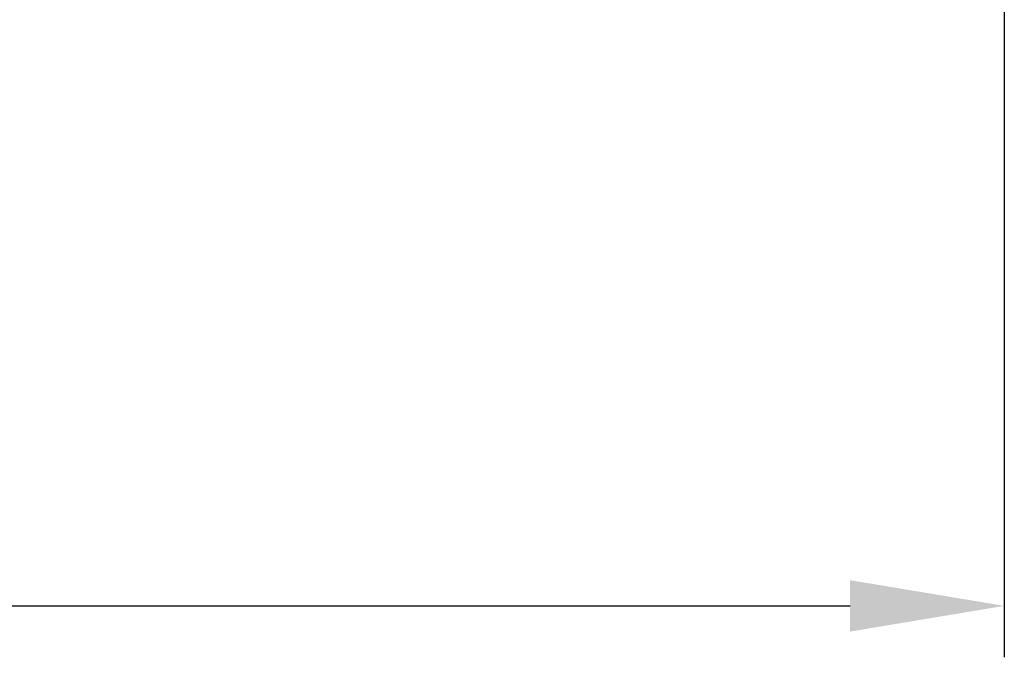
# Model space of a CAD drawing. Header units: millimetres. Extents: x -340 to 340, y -278 to 398.
# Tile 13 of 41: x 149 to 340, y -278 to -154. Entities that reach past the tile are written whole.
import ezdxf

# ---------------------------------------------------------------- set-up
doc = ezdxf.new("R2010")
doc.units = ezdxf.units.MM
doc.layers.add('Layer 01', color=7, linetype='Continuous', true_color=0x000000)
doc.styles.add('Default', font='arial.ttf')
doc.dimstyles.new('Default', dxfattribs={"dimscale": 10, "dimtxt": 2.5, "dimasz": 3, "dimexe": 1, "dimexo": 0.5, "dimgap": 0.8, "dimtad": 1, "dimtoh": 1, "dimzin": 1, "dimdsep": 46, "dimtxsty": 'Default', "dimcen": 2.5, "dimadec": 1, "dimazin": 1, "dimtfac": 1, "dimtdec": 4, "dimtix": 1, "dimtofl": 0, "dimtmove": 1, "dimatfit": 3, "dimfxl": 1, "dimtolj": 1, "dimtzin": 1, "dimarcsym": 0})

# ---------------------------------------------------------------- blocks, each defined once
blk = doc.blocks.new('*D1')
at = {"layer": 'Defpoints', "color": 0}
for p in [(-340.04, -131.34), (340.16, -131.34), (340.16, -268.34)]:
    blk.add_point(p, dxfattribs=at)
at = {"layer": 'Layer 01', "color": 0, "lineweight": -2}
for p, q in [((-340.04, -136.34), (-340.04, -278.34)), ((340.16, -136.34), (340.16, -278.34)), ((-310.04, -268.34), (310.16, -268.34))]:
    blk.add_line(p, q, dxfattribs=at)
at = {"layer": 'Layer 01', "color": 0}
for points in [[(-310.04, -263.34), (-310.04, -273.34), (-340.04, -268.34)], [(310.16, -273.34), (310.16, -263.34), (340.16, -268.34)]]:
    blk.add_solid(points, dxfattribs=at)
at = {"layer": 'Layer 01', "color": 0, "insert": (0.06, -247.58), "char_height": 25, "attachment_point": 5, "style": 'Default'}
blk.add_mtext('\\A1;680.20', dxfattribs=at)

msp = doc.modelspace()

# ---------------------------------------------------------------- dimensions: what is measured, and where the dimension line sits
at = {"layer": 'Layer 01'}
dim = msp.add_linear_dim(base=(340.164, -268.345, 0.037), p1=(-340.036, -131.345, 0.037), p2=(340.164, -131.345, 0.037), dimstyle='Default', override={"dimscale": 10, "dimtxt": 2.5, "dimasz": 3, "dimexe": 1, "dimexo": 0.5, "dimgap": 0.8, "dimtad": 1, "dimtih": 0, "dimtoh": 0, "dimdec": 2, "dimlfac": 1, "dimzin": 1, "dimtxsty": 'Default', "dimsah": 0, "dimcen": 2.5, "dimadec": 1, "dimazin": 1, "dimtix": 0, "dimtmove": 0, "dimtzin": 1}, dxfattribs=at)
dim.commit()
dim.dimension.update_dxf_attribs({"geometry": '*D1', "text_midpoint": (0.064, -247.582, 0.037)})

doc.saveas('drawing.dxf')
